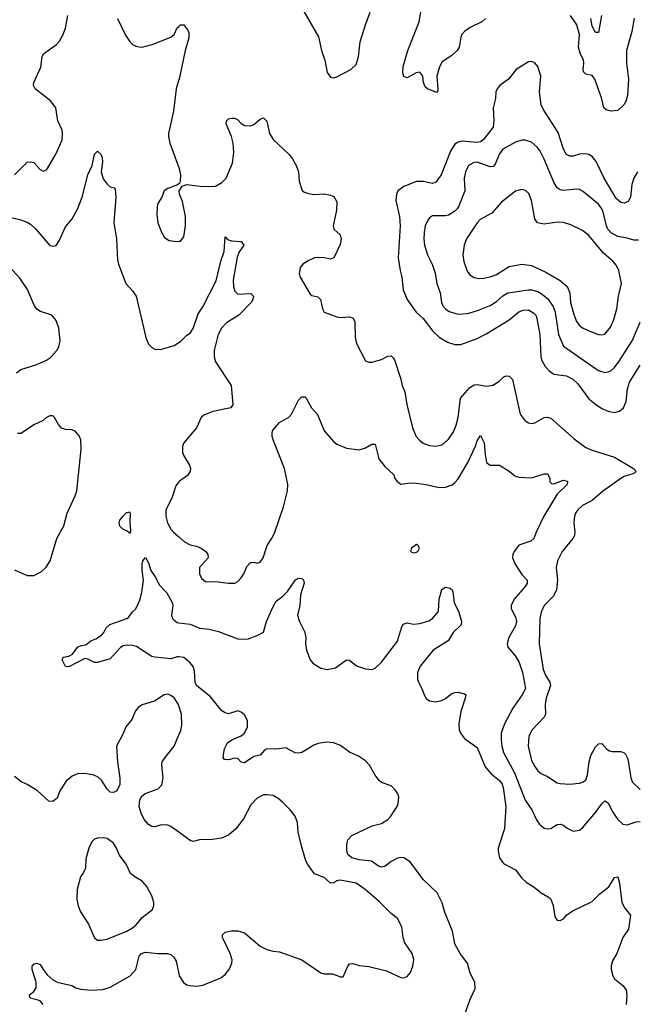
# Model space of a CAD drawing. Header units: inches. Extents: x 1682530 to 1839546, y 640742 to 791647.
# Tile 116 of 256: x 1739002 to 1742867, y 662531 to 668703. Entities that reach past the tile are written whole.
import ezdxf

# ---------------------------------------------------------------- set-up
doc = ezdxf.new("R2010")
doc.units = ezdxf.units.IN
doc.header["$MEASUREMENT"] = 0
doc.layers.add('B7636', color=7, linetype='Continuous')
doc.layers.add('B7646', color=7, linetype='Continuous')

msp = doc.modelspace()

# ---------------------------------------------------------------- linework, layer by layer
at = {"layer": 'B7636', "color": 5}
for points, elevation in [([(1738970, 667730.4), (1739050, 667810.5), (1739070, 667812.7), (1739090, 667806.8), (1739130, 667764), (1739150, 667754), (1739170, 667762), (1739177, 667770), (1739230, 667864), (1739267.8, 667950), (1739271.2, 667991.2), (1739267.3, 668010), (1739240.5, 668070), (1739229.6, 668150), (1739194.7, 668194.7), (1739099.6, 668270), (1739089.7, 668290), (1739091.5, 668310), (1739134.5, 668405.5), (1739143.6, 668470), (1739151.3, 668488.7), (1739233.5, 668546.5), (1739252.2, 668567.8), (1739273.2, 668606.8), (1739288.3, 668650), (1739304, 668730)], 780), ([(1739615.8, 668710), (1739665.7, 668605.7), (1739690, 668567.7), (1739710, 668548), (1739730, 668537.1), (1739750, 668532.7), (1739770, 668530.5), (1739833.4, 668546.6), (1739950, 668592.7), (1739970, 668610.7), (1739988.8, 668651.2), (1740000, 668661.1)], 780), ([(1740000, 668327.1), (1739981.8, 668270), (1739965.2, 668130), (1739934.4, 667990), (1739934, 667970), (1739943.7, 667930), (1740000, 667777.1)], 780), ([(1738896.2, 667476.2), (1739009, 667449), (1739050, 667433.7), (1739070, 667421.3), (1739102.4, 667390), (1739190, 667287.3), (1739210, 667282.8), (1739230, 667286.8), (1739250, 667316), (1739290, 667404), (1739330, 667455.5), (1739364.5, 667515.5), (1739392.9, 667590), (1739429.8, 667730), (1739455.8, 667790), (1739470, 667861), (1739490, 667878.8), (1739510, 667861), (1739518.7, 667838.7), (1739520.4, 667810), (1739512.2, 667750), (1739525.2, 667705.3), (1739550, 667673), (1739570, 667656.3), (1739594, 667650), (1739599.8, 667639.8), (1739605.5, 667590), (1739592, 667430), (1739608.7, 667330), (1739616, 667196), (1739621.3, 667170), (1739667.6, 667050), (1739710, 667003.8), (1739731.7, 666970), (1739792.7, 666710), (1739810, 666668.2), (1739830, 666648.2), (1739850, 666638.4), (1739884.5, 666635.5), (1739970, 666660.7), (1740000, 666678.8)], 760), ([(1740000, 667675), (1739991.6, 667668.4), (1739930, 667645.2), (1739907.3, 667630), (1739893.4, 667590), (1739868.4, 667550), (1739863.1, 667530), (1739862.3, 667482.3), (1739868.8, 667428.8), (1739890, 667371.3), (1739910, 667338), (1739939.8, 667319.8), (1739990, 667312.7), (1740000, 667314.1)], 780), ([(1738982.7, 666490), (1739009.7, 666510.3), (1739110, 666541.1), (1739170, 666568.5), (1739194.9, 666585.1), (1739235.6, 666630), (1739247.4, 666652.6), (1739255.1, 666690), (1739248.3, 666770), (1739230, 666817), (1739203.7, 666850), (1739132.8, 666872.8), (1739109.2, 666889.2), (1739093.4, 666913.4), (1739051.7, 667011.7), (1739003.5, 667083.5), (1738936.1, 667156.1)], 760), ([(1738970, 665254.9), (1739050, 665218.4), (1739090, 665218.4), (1739137.6, 665242.4), (1739167.9, 665272.1), (1739193, 665310), (1739235.6, 665450), (1739278.9, 665530), (1739300.4, 665610), (1739350, 665719.1), (1739359.8, 665750), (1739386.6, 666010), (1739385.1, 666070), (1739375.5, 666095.5), (1739350, 666124.5), (1739330, 666131.8), (1739290, 666134.5), (1739263.5, 666143.5), (1739244.9, 666164.9), (1739221.2, 666210), (1739210, 666219.3), (1739190, 666219.3), (1739170, 666209.3), (1739148.5, 666191.5), (1739094.7, 666165.3), (1739010, 666109.6), (1738988.7, 666110)], 760), ([(1740000, 665805.3), (1739979.9, 665780.1), (1739955.3, 665704.7), (1739918.9, 665630), (1739917.7, 665590), (1739928.1, 665550), (1739950, 665510.3), (1739966.9, 665490), (1740000, 665460.6)], 760), ([(1740000, 664708.7), (1739990, 664709.9), (1739950, 664696.8), (1739850, 664706.8), (1739830, 664712.2), (1739733.4, 664773.4), (1739710, 664780.9), (1739676.7, 664783.3), (1739650, 664777.4), (1739633.3, 664766.7), (1739570, 664696.2), (1739490, 664673.2), (1739470, 664673.2), (1739430, 664695.3), (1739410, 664699), (1739310, 664645.6), (1739290, 664649.6), (1739269.2, 664690.8), (1739273.6, 664706.4), (1739310, 664714), (1739334, 664726), (1739367.5, 664772.5), (1739390, 664780.7), (1739416.5, 664783.5), (1739448.7, 664810), (1739478.7, 664821.3), (1739515.1, 664844.9), (1739530, 664862), (1739544, 664890), (1739568, 664912), (1739674, 664950), (1739683.3, 664956.7), (1739706, 664990), (1739729.7, 665010.4), (1739756, 665064), (1739767.7, 665112.3), (1739778.5, 665190), (1739769, 665250), (1739768.8, 665291.2), (1739773.2, 665310), (1739790, 665332.4), (1739810, 665298), (1739823.8, 665250), (1739850.5, 665210), (1739877.5, 665157.5), (1739924.9, 665110), (1739957.6, 665050), (1739962.4, 665030), (1739953.7, 664970), (1739960.3, 664950), (1739970, 664938.4), (1739990, 664924.2), (1740000, 664922.9)], 740), ([(1740000, 664402.3), (1739997.7, 664410), (1739970, 664451.8), (1739950, 664467.3), (1739930, 664475.6), (1739906.8, 664470), (1739848, 664432), (1739770, 664407.6), (1739746.3, 664393.7), (1739728.8, 664371.2), (1739704.4, 664315.6), (1739666.8, 664270), (1739650, 664228.7), (1739608, 664150), (1739614.4, 664050), (1739630.4, 663949.6), (1739630.4, 663909.6), (1739610.5, 663869.5), (1739590, 663859), (1739570, 663861.2), (1739550, 663879), (1739515.8, 663935.8), (1739494.1, 663954.2), (1739467.3, 663967.2), (1739410, 663978.7), (1739365.1, 663974.9), (1739330, 663962), (1739293.4, 663930), (1739253.4, 663870), (1739237.1, 663822.9), (1739210, 663802.7), (1739185.4, 663805.4), (1739111.4, 663871.4), (1739049.6, 663909.6), (1739010, 663927.6), (1738970, 663959.5)], 760), ([(1740000, 663609.3), (1739950, 663646), (1739930, 663654.7), (1739890, 663655.4), (1739850, 663644.4), (1739830, 663645.4), (1739810, 663657.4), (1739782.7, 663690), (1739763.5, 663730), (1739750.9, 663770), (1739754.3, 663810), (1739766.5, 663833.5), (1739788.5, 663851.5), (1739870, 663881.3), (1739892.9, 663907.1), (1739901.1, 663950), (1739892.1, 664030), (1739896, 664050), (1739906.9, 664070), (1739970.9, 664150), (1740000, 664219.9)], 760), ([(1739149.5, 662530), (1739132.3, 662550), (1739118, 662558), (1739068, 662570), (1739064, 662584), (1739064, 662590), (1739090, 662610.6), (1739105.1, 662634.9), (1739106.3, 662670), (1739080.9, 662750), (1739079.3, 662770), (1739090, 662782.8), (1739108, 662790), (1739130, 662781), (1739148.5, 662748.5), (1739175.1, 662715.1), (1739210, 662685.5), (1739238, 662670), (1739328.3, 662648.3), (1739354.2, 662634.2), (1739385.1, 662625.1), (1739450, 662620.3), (1739523.9, 662623.9), (1739570, 662637.8), (1739694.7, 662710), (1739731, 662750), (1739750, 662833), (1739765.1, 662850), (1739790, 662857.3), (1739870, 662848.9), (1739928.8, 662848.8), (1739950, 662843.8), (1739967.6, 662827.6), (1739982.3, 662802.3), (1740000, 662721.9)], 760)]:
    msp.add_lwpolyline(points, dxfattribs=dict(at, elevation=elevation))
for points, elevation in [([(1739690, 665484), (1739676.6, 665496.6), (1739647.6, 665510), (1739630, 665527.6), (1739625.4, 665550), (1739630, 665566), (1739650, 665590.8), (1739670, 665611), (1739690, 665618), (1739694, 665610), (1739692.2, 665550), (1739696.8, 665503.2), (1739694.8, 665485.2)], 740), ([(1739530, 663574), (1739490, 663573), (1739470, 663566.6), (1739453.4, 663550), (1739435.5, 663510), (1739417, 663443), (1739415.1, 663384.9), (1739403, 663357), (1739383.7, 663330), (1739363.1, 663250), (1739360.4, 663190), (1739368.6, 663148.6), (1739383, 663110), (1739432.7, 663032.7), (1739470, 662946.8), (1739490, 662934), (1739510, 662933), (1739550, 662939.3), (1739570, 662948.2), (1739670, 662987.9), (1739710, 663010.3), (1739732.8, 663030), (1739770, 663074.4), (1739834.7, 663125.3), (1739842, 663150), (1739842, 663170), (1739829.6, 663210), (1739798.4, 663270), (1739770, 663303.7), (1739730, 663325.1), (1739697, 663350), (1739669.6, 663410), (1739626.9, 663466.9), (1739609.7, 663510), (1739590, 663542), (1739550, 663569.6)], 780)]:
    msp.add_lwpolyline(points, close=True, dxfattribs=dict(at, elevation=elevation))
at = {"layer": 'B7646', "color": 5}
for points, elevation in [([(1740774.9, 668770), (1740874.8, 668594.8), (1740892.7, 668510), (1740915.3, 668450), (1740930, 668373), (1740950, 668342.4), (1740970, 668339.5), (1740990, 668344.6), (1741077.6, 668390), (1741110, 668422.4), (1741124.6, 668470), (1741136.3, 668563.7), (1741168.9, 668671.1), (1741199, 668750)], 820), ([(1741921.1, 668710), (1741898, 668690), (1741826.1, 668653.9), (1741790.3, 668630), (1741773.1, 668610), (1741766.4, 668593.6), (1741756.1, 668530), (1741744.2, 668510), (1741710, 668479.1), (1741650, 668439.1), (1741632.4, 668407.6), (1741617.2, 668350), (1741623.6, 668270), (1741623.1, 668256.9), (1741614.4, 668245.6), (1741557, 668270), (1741542.9, 668282.9), (1741533.3, 668310), (1741529.5, 668350), (1741510, 668375.1), (1741486, 668370), (1741430, 668338), (1741410, 668346), (1741403.5, 668370), (1741406.2, 668410), (1741434, 668510), (1741505.6, 668690), (1741515.5, 668750)], 780), ([(1742853.5, 668713.5), (1742839.3, 668630), (1742805.5, 668510), (1742805.1, 668430), (1742817.6, 668330), (1742811.6, 668228.4), (1742800.2, 668190), (1742790, 668171.8), (1742750, 668134), (1742708.7, 668130), (1742678, 668138), (1742663.5, 668150), (1742647.6, 668212.4), (1742606.8, 668330), (1742590, 668353.2), (1742550, 668362.3), (1742536.2, 668376.2), (1742533, 668390), (1742538.4, 668430), (1742535.3, 668450), (1742513.7, 668493.7), (1742504.1, 668530), (1742511.1, 668610), (1742494.2, 668670), (1742454.8, 668730)], 780), ([(1742649.2, 668730), (1742630, 668622), (1742610, 668623.6), (1742590, 668662.4), (1742580.5, 668710)], 760), ([(1740000, 668661.1), (1740010.5, 668670.5), (1740030.4, 668670.4), (1740056.5, 668636.5), (1740061.8, 668621.8), (1740063.2, 668590), (1740040.2, 668510), (1740000.9, 668330), (1740000, 668327.1)], 780), ([(1742875, 667750), (1742850.1, 667710), (1742839.2, 667670), (1742829.4, 667590.6), (1742816.5, 667563.5), (1742790, 667552.9), (1742770, 667556.8), (1742741.3, 667581.3), (1742666, 667710), (1742614, 667814), (1742590, 667845.1), (1742570, 667857.8), (1742550, 667862.5), (1742510, 667861.1), (1742470, 667848), (1742450, 667846.6), (1742430, 667857.7), (1742410, 667891.3), (1742376.5, 667996.5), (1742282.2, 668142.2), (1742270.6, 668170), (1742259.4, 668250), (1742268.5, 668348.5), (1742250, 668409.2), (1742230, 668432), (1742210, 668440.9), (1742190, 668438), (1742113, 668390), (1742066, 668330), (1742010.2, 668289.8), (1741994, 668270), (1741986.3, 668250), (1741983.2, 668210), (1741969.5, 668150), (1741973.3, 668070), (1741970.1, 668030), (1741908.9, 667951.1), (1741890, 667936.9), (1741870, 667932.3), (1741770, 667942.2), (1741750, 667935.9), (1741730, 667922), (1741701.4, 667878.6), (1741642.9, 667730), (1741610, 667685.1), (1741590, 667677.2), (1741530, 667689.7), (1741490, 667689.7), (1741410, 667657.4), (1741372.7, 667630), (1741363.7, 667610), (1741360.3, 667570), (1741381.8, 667470), (1741386.4, 667410), (1741374.3, 667210), (1741385.8, 667130), (1741398, 667090), (1741406.4, 667010), (1741431.2, 666950), (1741487.3, 666870), (1741530.2, 666830), (1741590.6, 666750.6), (1741630, 666713.4), (1741682.3, 666682.3), (1741730, 666667.1), (1741767.8, 666667.8), (1741870, 666704.8), (1741930, 666735.9), (1742070, 666821.6), (1742130, 666871.5), (1742157.2, 666882.8), (1742190, 666883.3), (1742224.2, 666864.2), (1742236.1, 666850), (1742242.8, 666830), (1742262.1, 666730), (1742268, 666590), (1742272.6, 666570), (1742296.3, 666530), (1742321.2, 666501.2), (1742350, 666480.7), (1742430, 666470.1), (1742469.3, 666449.3), (1742500.5, 666420.5), (1742570, 666327.2), (1742610, 666292.9), (1742650, 666266.5), (1742690, 666248.4), (1742730, 666241.2), (1742760.7, 666250), (1742786.9, 666270), (1742802.9, 666310), (1742810.9, 666390), (1742823.4, 666430), (1742890, 666536.9)], 820), ([(1740000, 667314.1), (1740010, 667315.5), (1740030, 667341), (1740042, 667410), (1740042, 667470), (1740023.3, 667563.3), (1740002.7, 667610), (1740001.2, 667630), (1740020.2, 667659.8), (1740049.4, 667670.6), (1740150, 667657.8), (1740230, 667658.9), (1740270, 667682.3), (1740295.6, 667710), (1740336.2, 667803.8), (1740344.4, 667870), (1740339.8, 667930), (1740328.9, 667970), (1740295.1, 668050), (1740298.3, 668070), (1740310, 668080.9), (1740330, 668086.5), (1740350, 668086), (1740370, 668075.8), (1740390, 668053), (1740410, 668040.4), (1740450, 668037.6), (1740470, 668046.4), (1740510, 668080.3), (1740530, 668088.2), (1740550, 668066.8), (1740568.1, 667990), (1740590, 667952.7), (1740690, 667858), (1740712.2, 667830), (1740734.4, 667790), (1740750.4, 667750), (1740753.4, 667690), (1740773, 667633), (1740783.4, 667623.4), (1740812.8, 667612.8), (1740847.7, 667607.7), (1740910.6, 667610.6), (1740950, 667604), (1740970, 667594.8), (1740990, 667562), (1740987.4, 667510), (1740965.7, 667410), (1740970.5, 667390), (1741010, 667353.4), (1741017.4, 667330), (1741010, 667293.2), (1740970.4, 667210), (1740950, 667200.9), (1740911.2, 667211.2), (1740870, 667213), (1740850, 667209.6), (1740810, 667191.6), (1740776.3, 667170), (1740759.3, 667150), (1740754.4, 667110), (1740760.4, 667090), (1740822.7, 666982.8), (1740833.8, 666973.8), (1740870, 666964.9), (1740887.3, 666950), (1740899.3, 666890), (1740910.4, 666870.4), (1740990, 666840.3), (1741010, 666836.5), (1741070, 666841.1), (1741092.3, 666832.3), (1741101.7, 666810), (1741105.2, 666710), (1741112.3, 666672.3), (1741170, 666564), (1741190, 666555.5), (1741210, 666555.8), (1741270, 666572.9), (1741310, 666594.6), (1741330, 666596.5), (1741342.7, 666582.7), (1741350.7, 666570.7), (1741391.5, 666450), (1741399.5, 666410), (1741416.9, 666370), (1741429.1, 666290), (1741464.3, 666144.3), (1741486.5, 666090), (1741506.9, 666066.9), (1741530, 666048.9), (1741570, 666034.9), (1741610, 666030.3), (1741650, 666038.7), (1741690, 666073.7), (1741720.7, 666119.3), (1741738.4, 666161.6), (1741751.1, 666208.9), (1741763.9, 666330), (1741822.8, 666397.2), (1741850, 666415), (1741870, 666416.3), (1741930, 666405.6), (1741968, 666412), (1742005.2, 666434.8), (1742036.6, 666463.4), (1742050, 666470.3), (1742070, 666468.7), (1742090, 666447.7), (1742139.3, 666230), (1742170, 666187.6), (1742190, 666176.1), (1742210, 666172.8), (1742230, 666176.5), (1742290, 666210.2), (1742310, 666211.1), (1742330, 666205.3), (1742476.7, 666076.7), (1742550, 666022), (1742590, 666003.9), (1742730, 665960.7), (1742848.2, 665890), (1742864.9, 665870), (1742856.7, 665863.3), (1742844.4, 665855.6), (1742790, 665839.3), (1742770, 665826.3), (1742654.6, 665745.4), (1742590, 665689.8), (1742530, 665656.8), (1742499.5, 665630), (1742485.2, 665610), (1742478.5, 665590), (1742475.2, 665550), (1742481.6, 665490), (1742478.5, 665470), (1742467.8, 665450), (1742402.3, 665370), (1742372, 665310), (1742364, 665270), (1742373.5, 665190), (1742367.2, 665130), (1742347.4, 665090), (1742289.4, 665030), (1742270.8, 664990), (1742261.1, 664950), (1742258.6, 664790), (1742282.2, 664630), (1742298.5, 664590), (1742325.4, 664550), (1742328.7, 664530), (1742300.9, 664450), (1742296.2, 664410), (1742296.9, 664350), (1742289.3, 664330.7), (1742211.5, 664248.5), (1742192.8, 664210), (1742187.8, 664150), (1742210, 664059.3), (1742230, 664022), (1742250, 663995.3), (1742270, 663977.6), (1742310, 663959.5), (1742370, 663920.3), (1742390, 663914.3), (1742450, 663910.3), (1742510, 663918), (1742530, 663924.2), (1742550, 663937.1), (1742561.4, 663970), (1742570.6, 664050), (1742580.7, 664090), (1742610, 664144.9), (1742630, 664164.4), (1742650, 664165.5), (1742682.4, 664130), (1742699.2, 664119.2), (1742715.1, 664115.1), (1742770, 664115), (1742790, 664107.8), (1742798.7, 664098.7), (1742813, 664070), (1742831.4, 663951.4), (1742842.5, 663922.5), (1742890, 663876.9)], 780), ([(1742879.4, 667320.6), (1742850, 667321), (1742810, 667334.2), (1742750, 667343.1), (1742710, 667366.3), (1742689.1, 667389.1), (1742678.9, 667410), (1742660.5, 667490), (1742650, 667516.4), (1742630, 667547.4), (1742530, 667628.3), (1742510, 667638.3), (1742490, 667641.7), (1742410, 667633.3), (1742390, 667636.8), (1742370, 667649.7), (1742350, 667684.2), (1742290, 667829.6), (1742262.2, 667882.2), (1742244.4, 667904.4), (1742210, 667934.3), (1742170, 667948.3), (1742150, 667948.2), (1742110, 667935.1), (1742030, 667891.1), (1742010, 667862), (1741982.5, 667797.5), (1741970, 667782.9), (1741950, 667779.7), (1741870, 667809.8), (1741850, 667808.8), (1741814.6, 667790), (1741795.2, 667750), (1741787.8, 667710), (1741792.3, 667630), (1741752.8, 667530), (1741743.4, 667516.7), (1741730, 667503.2), (1741690, 667477.7), (1741670, 667472.5), (1741590, 667473.3), (1741570, 667460.5), (1741557.1, 667442.9), (1741543.8, 667410), (1741538, 667370), (1741535.6, 667330), (1741539.7, 667290), (1741557.8, 667230), (1741586.2, 667170), (1741605.3, 667114.7), (1741615.6, 667050), (1741636.5, 666990), (1741646.5, 666930), (1741654.6, 666910), (1741670, 666890.4), (1741694.4, 666874.4), (1741750, 666856.9), (1741810, 666861.6), (1741877.3, 666882.7), (1741950, 666912.2), (1741990, 666937.2), (1742030, 666973), (1742062, 666990), (1742190, 667008.8), (1742210, 667008.8), (1742250, 666998.3), (1742270, 666987.7), (1742310, 666955), (1742345.9, 666905.9), (1742357.9, 666870), (1742379.8, 666730), (1742410, 666657), (1742610, 666515.8), (1742630, 666503.2), (1742670, 666491.7), (1742690, 666494.9), (1742710, 666504.9), (1742730, 666523.7), (1742758.2, 666561.8), (1742841.3, 666690), (1742890, 666806.4)], 840), ([(1740000, 667777.1), (1740002.6, 667770), (1740010.4, 667729.6), (1740008.1, 667691.9), (1740002.8, 667677.2), (1740000, 667675)], 780), ([(1740000, 666678.8), (1740010, 666684.9), (1740050, 666725.5), (1740070, 666738.8), (1740090, 666766.8), (1740121.5, 666858.5), (1740150, 666904), (1740234, 667066.1), (1740261.8, 667190), (1740283.5, 667250), (1740290, 667342), (1740305.2, 667325.2), (1740330, 667316.4), (1740390, 667313), (1740407.7, 667290), (1740376.2, 667243.8), (1740364.8, 667215.2), (1740340.3, 667070), (1740341.6, 667030), (1740350, 667001), (1740370, 666982.8), (1740450, 666986.8), (1740466.8, 666970), (1740463, 666950), (1740452.4, 666930), (1740375.2, 666850), (1740297.4, 666802.6), (1740266.2, 666770), (1740245.4, 666730), (1740220.2, 666630), (1740220.2, 666590), (1740230, 666557.3), (1740327.9, 666410), (1740337.3, 666290), (1740324.7, 666270), (1740213.4, 666246.6), (1740155.8, 666224.2), (1740139.3, 666210), (1740110, 666143.7), (1740030.4, 666050), (1740023.1, 666030), (1740023.1, 665990), (1740030.4, 665970), (1740067, 665910), (1740073.4, 665890), (1740070.3, 665870), (1740054.7, 665845.3), (1740003.8, 665810), (1740000, 665805.3)], 760), ([(1740000, 665460.6), (1740034.4, 665430), (1740070, 665411.6), (1740110, 665402.8), (1740139.1, 665390), (1740168.2, 665370), (1740181.6, 665350), (1740183.8, 665330), (1740128.7, 665270), (1740128.5, 665230), (1740140.9, 665200.9), (1740170, 665179.1), (1740230, 665181.6), (1740310, 665170.3), (1740350, 665170.4), (1740370, 665180.5), (1740390, 665204.9), (1740406.6, 665230), (1740425.5, 665274.5), (1740444.4, 665295.6), (1740450, 665300.4), (1740470, 665302), (1740490, 665297), (1740510, 665303.1), (1740528.4, 665330), (1740552.7, 665407.3), (1740584.9, 665455.1), (1740601.4, 665490), (1740656, 665650), (1740681.1, 665750), (1740682.6, 665790), (1740661, 665890), (1740591.6, 666070), (1740585.1, 666090), (1740584.8, 666115.2), (1740589.6, 666130.4), (1740630, 666178.8), (1740688.2, 666211.8), (1740706.6, 666230), (1740750, 666318), (1740770, 666338.8), (1740790, 666338.8), (1740797.3, 666330), (1740830.5, 666270.5), (1740867.7, 666227.7), (1740910, 666124.9), (1740970, 666057.1), (1740990, 666041.6), (1741050, 666016.4), (1741130, 666007.7), (1741170, 666019.1), (1741210, 666042.8), (1741230, 666042), (1741252.4, 665950), (1741290, 665902), (1741346, 665850), (1741350.8, 665830.8), (1741364.7, 665810), (1741390, 665792), (1741450, 665800.7), (1741490, 665798), (1741550.2, 665790.2), (1741630, 665770.2), (1741670, 665773.6), (1741712.2, 665787.8), (1741730, 665801.1), (1741750, 665825.3), (1741811.7, 665928.3), (1741859.4, 666030), (1741870, 666064), (1741890, 666096.3), (1741912.6, 666050), (1741918.5, 665978.5), (1741927.8, 665927.8), (1741950, 665910.7), (1742010, 665910.6), (1742070, 665873.4), (1742104.6, 665844.6), (1742130, 665834.4), (1742210, 665831.8), (1742290, 665855.3), (1742310, 665855.5), (1742323.8, 665830), (1742325.1, 665805.1), (1742335.5, 665795.5), (1742350, 665794), (1742410, 665816.9), (1742436.3, 665810), (1742432.2, 665790), (1742370, 665729.7), (1742287, 665590), (1742238, 665490), (1742224.9, 665450), (1742204.9, 665435), (1742130.6, 665410), (1742100.5, 665370), (1742093, 665350), (1742090.5, 665330), (1742106.4, 665290), (1742150, 665226), (1742182.4, 665190), (1742182.4, 665170), (1742170.3, 665150), (1742101.3, 665070), (1742081.3, 665030), (1742081.3, 665010), (1742110, 664960.7), (1742116.5, 664930), (1742110, 664903.7), (1742067, 664830), (1742057.6, 664790), (1742062.4, 664770), (1742110, 664713.4), (1742132.7, 664672.7), (1742152.9, 664610), (1742171.1, 664510), (1742152.2, 664470), (1742092.2, 664387.8), (1742040.2, 664290), (1742020.6, 664230), (1742018.6, 664190), (1742023, 664150), (1742034.3, 664110), (1742102.2, 663982.2), (1742170.9, 663810), (1742212.2, 663750), (1742243.5, 663683.5), (1742259.7, 663659.7), (1742290, 663635.8), (1742310, 663630.4), (1742330, 663633), (1742370, 663657.3), (1742390, 663660.7), (1742410, 663654), (1742434.2, 663634.2), (1742470, 663616.3), (1742510, 663622), (1742530, 663638), (1742610, 663732.6), (1742650, 663788.7), (1742670, 663806), (1742690, 663793.4), (1742717.2, 663737.2), (1742750.2, 663690.2), (1742781.2, 663661.2), (1742810, 663655.3), (1742865.9, 663674.1), (1742890, 663676.8)], 760), ([(1740000, 664922.9), (1740070, 664914.4), (1740130, 664888.9), (1740190, 664882.6), (1740247.3, 664867.3), (1740370, 664821.6), (1740430, 664820.5), (1740495.5, 664844.5), (1740530, 664864.7), (1740549.6, 664930), (1740590, 665024), (1740610, 665058), (1740651, 665089), (1740680.8, 665119.2), (1740730, 665190.8), (1740750, 665202.8), (1740770, 665201), (1740781, 665190), (1740784, 665170), (1740762, 665098), (1740757.4, 665030), (1740743.1, 664970), (1740754.9, 664930), (1740787, 664867), (1740794.4, 664830), (1740792.4, 664790), (1740799.3, 664750), (1740821.6, 664690), (1740839.1, 664670), (1740890, 664637.6), (1740930, 664628.8), (1740980.5, 664639.5), (1741050, 664690.6), (1741070, 664687.3), (1741112.4, 664652.4), (1741170, 664633), (1741210, 664630.6), (1741230, 664639.1), (1741270, 664676.3), (1741370, 664808), (1741394.7, 664890), (1741406, 664914), (1741430, 664921.3), (1741470, 664913.4), (1741510, 664918), (1741565.3, 664934.7), (1741589.8, 664950.2), (1741626, 664994), (1741630.9, 665070), (1741648.1, 665131.9), (1741670, 665145.5), (1741699.9, 665139.9), (1741710, 665131.3), (1741716.4, 665116.4), (1741726, 665050), (1741754.9, 664990), (1741770.3, 664930), (1741768.9, 664910), (1741718.4, 664861.6), (1741686.7, 664810), (1741594.3, 664750), (1741511.4, 664650), (1741495.9, 664610), (1741495.2, 664570), (1741500.7, 664550), (1741522.7, 664510), (1741536.1, 664470), (1741550, 664448.9), (1741570, 664434), (1741610, 664427.2), (1741644.9, 664435.1), (1741670, 664448.5), (1741710, 664479.5), (1741730, 664486.4), (1741750, 664488), (1741790, 664477.3), (1741797.3, 664470), (1741794.9, 664450), (1741767, 664367), (1741754, 664290), (1741756.4, 664250), (1741770, 664222), (1741790, 664198), (1741870, 664141.3), (1741919.8, 664019.8), (1741956.7, 663976.7), (1742010, 663935), (1742026.7, 663910), (1742032.5, 663890), (1742049.1, 663770), (1742040.2, 663630), (1742001.7, 663510), (1742000.3, 663490), (1742008.8, 663448.8), (1742034.2, 663414.2), (1742110, 663374.9), (1742150, 663322), (1742176.3, 663296.3), (1742226.4, 663266.4), (1742270, 663230.6), (1742321.3, 663201.3), (1742330.5, 663190), (1742345.5, 663150), (1742353.7, 663093.7), (1742361, 663070), (1742370, 663058), (1742390, 663056), (1742410, 663067.3), (1742429.6, 663090.4), (1742464.4, 663115.6), (1742590, 663174.9), (1742637.3, 663222.7), (1742693.5, 663266.5), (1742730, 663326.8), (1742750.4, 663330), (1742761.7, 663290), (1742775.5, 663170), (1742793.7, 663133.7), (1742830.3, 663090), (1742817.1, 663002.9), (1742782.6, 662950), (1742743.9, 662850), (1742716.8, 662803.2), (1742708, 662772), (1742708.7, 662750), (1742719.7, 662710), (1742730, 662690.3), (1742781.5, 662650), (1742802.4, 662622.4), (1742807.7, 662590), (1742802.2, 662530)], 740), ([(1741781, 662439), (1741823.8, 662556.2), (1741856.2, 662630), (1741853.6, 662670), (1741826, 662726), (1741808.6, 662790), (1741764.8, 662844.8), (1741729, 662910), (1741714.4, 662990), (1741666.4, 663106.4), (1741650, 663167), (1741617.6, 663230), (1741530, 663312.6), (1741450, 663424.5), (1741410, 663449.6), (1741390, 663451.8), (1741370, 663446.6), (1741330, 663426.6), (1741290, 663394), (1741270, 663389.7), (1741250, 663396.3), (1741207.5, 663427.5), (1741130, 663437.6), (1741083.7, 663450), (1741059.5, 663470), (1741051.8, 663490), (1741051.6, 663530), (1741057.6, 663562.4), (1741082.7, 663590), (1741211.1, 663648.9), (1741270, 663664.2), (1741309.5, 663690), (1741327.6, 663710), (1741367.3, 663770), (1741375.1, 663790), (1741378.7, 663830), (1741371.5, 663850), (1741354.9, 663874.9), (1741330, 663899.6), (1741270, 663922), (1741254.1, 663934.2), (1741230, 663966.6), (1741194.8, 664030), (1741170, 664057.7), (1741126.1, 664086.2), (1741070, 664112.1), (1741012.5, 664152.5), (1740969.1, 664169.1), (1740925.4, 664174.6), (1740873.3, 664166.7), (1740845.3, 664154.7), (1740770, 664109.6), (1740750, 664105.1), (1740728.1, 664108.1), (1740670, 664138), (1740610, 664129.5), (1740550, 664132.3), (1740536.1, 664123.9), (1740510, 664092.3), (1740470, 664083.6), (1740410, 664043.7), (1740390, 664048.7), (1740370, 664072.3), (1740350, 664074), (1740310, 664062.9), (1740284.8, 664064.8), (1740277.2, 664077.2), (1740280.7, 664110), (1740286.5, 664133.5), (1740304.5, 664170), (1740331.1, 664188.9), (1740390, 664213.1), (1740410, 664230.3), (1740430.6, 664270), (1740430.6, 664310.6), (1740410, 664346), (1740390, 664363), (1740370, 664369.7), (1740310, 664351.5), (1740290, 664357.6), (1740270, 664371.5), (1740198.1, 664458.1), (1740109.9, 664529.9), (1740102.2, 664550), (1740098.6, 664618.6), (1740088.7, 664648.7), (1740071.2, 664671.2), (1740030, 664705.2), (1740000, 664708.7)], 740), ([(1740000, 664219.9), (1740011.8, 664248.2), (1740019, 664281), (1740015.3, 664350), (1740000, 664402.3)], 760), ([(1740000, 662721.9), (1740002.6, 662710), (1740028.3, 662668.3), (1740050, 662653.4), (1740068.5, 662648.5), (1740110, 662645), (1740150, 662650.2), (1740262.8, 662697.2), (1740290, 662717.3), (1740314.5, 662750), (1740331.2, 662788.8), (1740333.3, 662810), (1740320.5, 662850), (1740272.7, 662950), (1740273.2, 662966.8), (1740290, 662982.8), (1740330, 662992.4), (1740370, 662992.4), (1740410, 662979.5), (1740510, 662894.9), (1740550, 662874.9), (1740590, 662864), (1740630, 662861), (1740771, 662810), (1740890, 662728), (1740910, 662723), (1740961.1, 662721.1), (1740992.5, 662712.5), (1741010, 662702.8), (1741030, 662702.8), (1741058.7, 662770), (1741070, 662783.8), (1741090, 662787.2), (1741130, 662774.6), (1741190, 662767.8), (1741301.5, 662741.5), (1741390, 662699.5), (1741410, 662696.4), (1741430, 662705.5), (1741451.8, 662730), (1741465.1, 662770), (1741471.7, 662811.7), (1741461.6, 662850), (1741416.8, 662916.8), (1741405.7, 662950), (1741397.5, 663017.5), (1741370, 663069.3), (1741330, 663100.7), (1741254.7, 663174.7), (1741167.8, 663250), (1741111.6, 663290), (1741010, 663309.8), (1740990, 663305.1), (1740970, 663292.3), (1740950, 663289.6), (1740910, 663326), (1740850, 663349.3), (1740807, 663407), (1740795.6, 663430), (1740770, 663515.3), (1740747.9, 663610), (1740742.2, 663670), (1740728.7, 663710), (1740697.7, 663750), (1740650, 663797.4), (1740621.8, 663821.8), (1740590, 663839.1), (1740550, 663845.1), (1740530, 663843.1), (1740490, 663823.9), (1740450, 663782.2), (1740405.8, 663694.2), (1740356.8, 663630), (1740310, 663591.9), (1740266.5, 663573.5), (1740210, 663564), (1740130, 663563), (1740090, 663552), (1740070, 663558), (1740000, 663609.3)], 760)]:
    msp.add_lwpolyline(points, dxfattribs=dict(at, elevation=elevation))
for points, elevation in [([(1742150, 667638.7), (1742110, 667628.5), (1742020.8, 667559.2), (1741962, 667490), (1741887.9, 667450), (1741869.6, 667430.4), (1741802, 667330), (1741788.1, 667290), (1741780.2, 667230), (1741786.3, 667186.3), (1741806.7, 667126.7), (1741824.2, 667104.2), (1741850, 667087.8), (1741881.3, 667081.3), (1741910, 667081.8), (1741950, 667090.2), (1741990, 667105.5), (1742070, 667155.8), (1742150, 667170.2), (1742210, 667162.2), (1742300.5, 667120.5), (1742390, 667068.3), (1742432.9, 667030), (1742449.4, 666990), (1742454.6, 666930), (1742470.7, 666870), (1742490, 666815.3), (1742508, 666788), (1742530, 666772.1), (1742570, 666753.2), (1742630, 666730.3), (1742650, 666727), (1742670, 666732.7), (1742705, 666775), (1742723.3, 666816.7), (1742744.6, 666890), (1742755.4, 666970), (1742773.6, 667050), (1742757.7, 667130), (1742742.8, 667162.8), (1742720.4, 667190), (1742660.4, 667240.4), (1742568.7, 667350), (1742530, 667381.8), (1742457, 667417), (1742410, 667430.8), (1742370, 667433.6), (1742290, 667421), (1742247, 667430), (1742230, 667454), (1742209.8, 667569.8), (1742192.8, 667612.8), (1742172.1, 667632.1)], 860), ([(1741490, 665413.2), (1741458, 665390), (1741452, 665370), (1741470, 665361), (1741490, 665366), (1741498, 665370), (1741508.7, 665390), (1741498, 665410)], 760)]:
    msp.add_lwpolyline(points, close=True, dxfattribs=dict(at, elevation=elevation))

doc.saveas('drawing.dxf')
